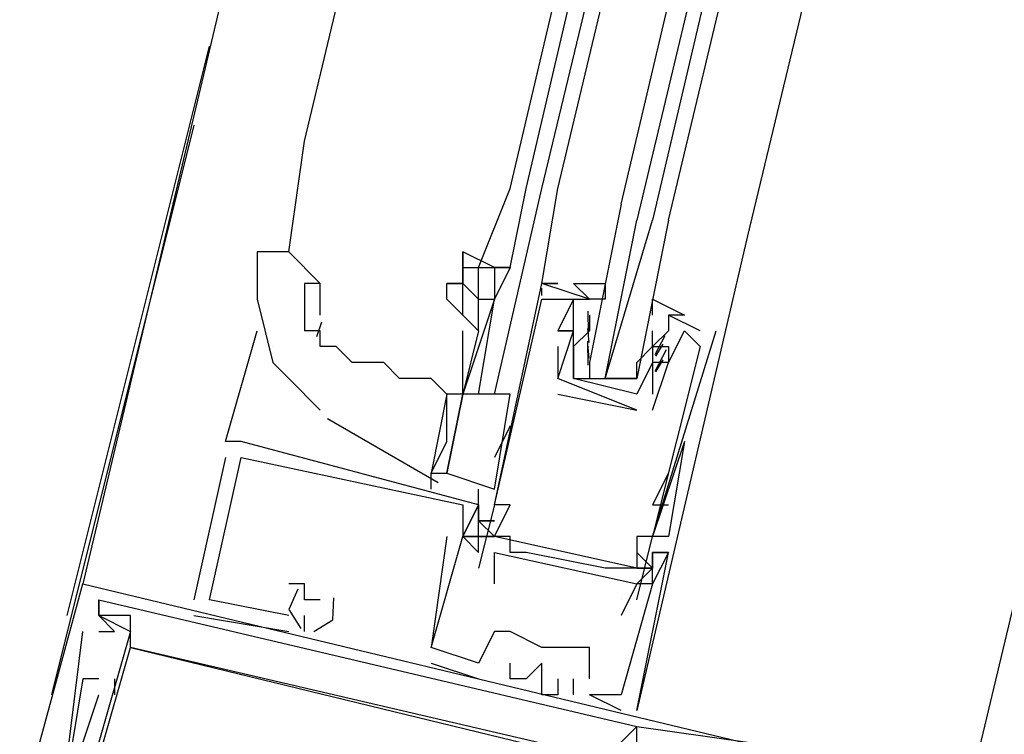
# Model space of a CAD drawing. Header units: feet. Extents: x -79 to 198, y -22 to 181.
# Tile 105 of 256: x 120.88 to 121.71, y 48.971 to 49.573. Entities that reach past the tile are written whole.
import ezdxf

# ---------------------------------------------------------------- set-up
doc = ezdxf.new("R2010")
doc.units = ezdxf.units.FT
doc.layers.add('A-LINEA', color=7, linetype='CONTINUOUS')

msp = doc.modelspace()

# ---------------------------------------------------------------- linework, layer by layer
at = {"layer": 'A-LINEA'}
for p, q in [((122.68, 56.4844), (120.9333, 49.0978)), ((123.44, 56.2978), (121.68, 48.9244)), ((121.12, 49.4711), (121.88, 52.6578)), ((121.2933, 49.4311), (122.04, 52.6178)), ((121.3067, 49.4311), (122.0533, 52.6178)), ((121.32, 49.4311), (122.08, 52.6044)), ((121.3333, 49.4311), (122.0933, 52.6044)), ((122.2533, 52.5644), (121.4933, 49.3911)), ((120.92, 49.0711), (121.04, 49.5511)), ((121.0267, 49.4844), (120.9067, 49.0044)), ((121.1067, 49.3778), (121.12, 49.4711)), ((121.2667, 49.3644), (121.2933, 49.4311)), ((121.28, 49.2578), (121.32, 49.4311)), ((121.2933, 49.3644), (121.3067, 49.4311)), ((121.4933, 49.3911), (121.4, 48.9911)), ((121.2667, 49.3644), (121.28, 49.3644)), ((121.28, 49.3644), (121.28, 49.3644)), ((121.2933, 49.3644), (121.2933, 49.3644)), ((121.1333, 49.3244), (121.1333, 49.3511)), ((121.3198, 49.341), (121.3199, 49.3472)), ((121.3198, 49.341), (121.3199, 49.3472)), ((121.3198, 49.341), (121.3199, 49.3472)), ((121.36, 49.3378), (121.32, 49.3511)), ((121.32, 49.3511), (121.32, 49.3511)), ((121.32, 49.3511), (121.32, 49.3511)), ((121.32, 49.3511), (121.3333, 49.3511)), ((121.32, 49.3511), (121.3333, 49.3511)), ((121.32, 49.3511), (121.3333, 49.3511)), ((121.32, 49.3378), (121.32, 49.3378)), ((121.32, 49.3378), (121.32, 49.3378)), ((121.3333, 49.3378), (121.3333, 49.3378)), ((121.3467, 49.3378), (121.3467, 49.3378)), ((121.36, 49.3378), (121.36, 49.3378)), ((121.3592, 49.3093), (121.359, 49.3276)), ((121.3467, 49.3244), (121.3467, 49.3244)), ((121.36, 49.3244), (121.36, 49.3244)), ((121.36, 49.3244), (121.36, 49.3111)), ((121.4533, 49.3111), (121.4267, 49.3244)), ((121.4267, 49.3244), (121.4267, 49.3244)), ((121.0533, 49.2178), (121.08, 49.3111)), ((121.1344, 49.3185), (121.1302, 49.3062)), ((121.2667, 49.3111), (121.2533, 49.2578)), ((121.2533, 49.2578), (121.2533, 49.3111)), ((121.3333, 49.3111), (121.3333, 49.3111)), ((121.3333, 49.3111), (121.3333, 49.3111)), ((121.3467, 49.3111), (121.3467, 49.3111)), ((121.3467, 49.3111), (121.3467, 49.3111)), ((121.3599, 49.3013), (121.3588, 49.3132)), ((121.36, 49.3111), (121.36, 49.3111)), ((121.4133, 49.3111), (121.4133, 49.3111)), ((121.4133, 49.2978), (121.4133, 49.3111)), ((121.44, 49.3111), (121.44, 49.3111)), ((121.4533, 49.3111), (121.4533, 49.3111)), ((121.4667, 49.3111), (121.4667, 49.3111)), ((121.3591, 49.2822), (121.3586, 49.3025)), ((121.4236, 49.307), (121.4152, 49.2908)), ((121.0933, 49.2978), (121.0933, 49.2978)), ((121.3333, 49.2978), (121.3333, 49.2711)), ((121.3333, 49.2978), (121.3333, 49.2978)), ((121.3599, 49.288), (121.3588, 49.2998)), ((121.36, 49.2978), (121.36, 49.2978)), ((121.4133, 49.2978), (121.4133, 49.2978)), ((121.4133, 49.2978), (121.4133, 49.2978)), ((121.4247, 49.295), (121.415, 49.277)), ((121.4218, 49.3), (121.4156, 49.2899)), ((121.4267, 49.2978), (121.4267, 49.2978)), ((121.4533, 49.2978), (121.4533, 49.2978)), ((121.4218, 49.2867), (121.4156, 49.2765)), ((121.4, 49.2844), (121.4, 49.2844)), ((121.4133, 49.2844), (121.4133, 49.2844)), ((121.4267, 49.2844), (121.4267, 49.2844)), ((121.4267, 49.2844), (121.4267, 49.2844)), ((121.4, 49.2444), (121.3333, 49.2711)), ((121.3333, 49.2711), (121.3333, 49.2711)), ((121.3333, 49.2711), (121.3333, 49.2711)), ((121.3467, 49.2711), (121.3467, 49.2711)), ((121.3467, 49.2711), (121.3467, 49.2711)), ((121.3733, 49.2711), (121.3867, 49.2711)), ((121.4, 49.2711), (121.4, 49.2711)), ((121.24, 49.2578), (121.24, 49.2578)), ((121.24, 49.2578), (121.24, 49.2578)), ((121.2533, 49.2578), (121.2533, 49.2578)), ((121.28, 49.1778), (121.2933, 49.2578)), ((121.3333, 49.2578), (121.4, 49.2444)), ((121.3333, 49.2578), (121.3333, 49.2578)), ((121.4, 49.2578), (121.4, 49.2578)), ((121.4, 49.2578), (121.4, 49.2578)), ((121.4133, 49.2578), (121.4133, 49.2578)), ((121.4, 49.2444), (121.4, 49.2444)), ((121.4, 49.2444), (121.4, 49.2444)), ((121.4133, 49.2444), (121.4133, 49.2444)), ((121.1393, 49.2372), (121.2327, 49.1834)), ((121.2933, 49.2311), (121.28, 49.2044)), ((121.0667, 49.2178), (121.0533, 49.2178)), ((121.0667, 49.2178), (121.0533, 49.2178)), ((121.0667, 49.2178), (121.0533, 49.2178)), ((121.0667, 49.2178), (121.0667, 49.2178)), ((121.0667, 49.2178), (121.0667, 49.2178)), ((121.0667, 49.2178), (121.0667, 49.2178)), ((121.44, 49.2178), (121.4133, 49.1378)), ((121.44, 49.2178), (121.4133, 49.1378)), ((121.0533, 49.2044), (121.0267, 49.0844)), ((121.0533, 49.2044), (121.0267, 49.0844)), ((121.0533, 49.2044), (121.0267, 49.0844)), ((121.0533, 49.2044), (121.0533, 49.2044)), ((121.0533, 49.2044), (121.0533, 49.2044)), ((121.0533, 49.2044), (121.0533, 49.2044)), ((121.0667, 49.2044), (121.0667, 49.2044)), ((121.0667, 49.2044), (121.0667, 49.2044)), ((121.0667, 49.2044), (121.0667, 49.2044)), ((121.0667, 49.2044), (121.0667, 49.2044)), ((121.0667, 49.2044), (121.0667, 49.2044)), ((121.0667, 49.2044), (121.0667, 49.2044)), ((121.2267, 49.1778), (121.2267, 49.1911)), ((121.4267, 49.1911), (121.4133, 49.1644)), ((121.4267, 49.1911), (121.4267, 49.1911)), ((121.2667, 49.1644), (121.2667, 49.1778)), ((121.2533, 49.1644), (121.2533, 49.1644)), ((121.2533, 49.1644), (121.2533, 49.1644)), ((121.2533, 49.1644), (121.2533, 49.1644)), ((121.28, 49.1644), (121.2667, 49.1111)), ((121.2667, 49.1644), (121.2667, 49.1644)), ((121.2667, 49.1644), (121.2667, 49.1644)), ((121.2667, 49.1644), (121.2667, 49.1644)), ((121.2667, 49.1644), (121.2667, 49.1644)), ((121.2667, 49.1644), (121.2667, 49.1644)), ((121.2667, 49.1644), (121.2667, 49.1644)), ((121.28, 49.1644), (121.28, 49.1644)), ((121.28, 49.1644), (121.28, 49.1644)), ((121.2933, 49.1644), (121.2933, 49.1644)), ((121.4133, 49.1644), (121.4267, 49.1644)), ((121.2667, 49.1511), (121.28, 49.1511)), ((121.2667, 49.1511), (121.2667, 49.1511)), ((121.2667, 49.1511), (121.2667, 49.1511)), ((121.2667, 49.1511), (121.28, 49.1511)), ((121.2667, 49.1511), (121.2667, 49.1511)), ((121.2667, 49.1511), (121.2667, 49.1511)), ((121.2667, 49.1511), (121.28, 49.1511)), ((121.2667, 49.1511), (121.2667, 49.1511)), ((121.2667, 49.1511), (121.2667, 49.1511)), ((121.24, 49.1378), (121.24, 49.1378)), ((121.24, 49.1378), (121.24, 49.1378)), ((121.24, 49.1378), (121.24, 49.1378)), ((121.2533, 49.1378), (121.2533, 49.1378)), ((121.2533, 49.1378), (121.2533, 49.1378)), ((121.2533, 49.1378), (121.2533, 49.1378)), ((121.2533, 49.1378), (121.2533, 49.1378)), ((121.2533, 49.1378), (121.2533, 49.1378)), ((121.2533, 49.1378), (121.2533, 49.1378)), ((121.2533, 49.1378), (121.2533, 49.1378)), ((121.2533, 49.1378), (121.2533, 49.1378)), ((121.2533, 49.1378), (121.2533, 49.1378)), ((121.2667, 49.1378), (121.28, 49.1378)), ((121.2667, 49.1378), (121.28, 49.1378)), ((121.2667, 49.1378), (121.2667, 49.1378)), ((121.2667, 49.1378), (121.2667, 49.1378)), ((121.2667, 49.1378), (121.28, 49.1378)), ((121.2667, 49.1378), (121.28, 49.1378)), ((121.2667, 49.1378), (121.2667, 49.1378)), ((121.2667, 49.1378), (121.2667, 49.1378)), ((121.2667, 49.1378), (121.28, 49.1378)), ((121.2667, 49.1378), (121.28, 49.1378)), ((121.2667, 49.1378), (121.2667, 49.1378)), ((121.2667, 49.1378), (121.2667, 49.1378)), ((121.28, 49.1378), (121.28, 49.1378)), ((121.4, 49.1111), (121.28, 49.1378)), ((121.4, 49.1111), (121.28, 49.1378)), ((121.4, 49.1111), (121.28, 49.1378)), ((121.2933, 49.1378), (121.2933, 49.1378)), ((121.4, 49.1378), (121.4, 49.1378)), ((121.4133, 49.1378), (121.4133, 49.1378)), ((121.4133, 49.1378), (121.4133, 49.1378)), ((121.4267, 49.1378), (121.4267, 49.1378)), ((121.2667, 49.1244), (121.2667, 49.1244)), ((121.2667, 49.1244), (121.2667, 49.1244)), ((121.2667, 49.1244), (121.2667, 49.1244)), ((121.28, 49.1244), (121.28, 49.1244)), ((121.2933, 49.1244), (121.2933, 49.1244)), ((121.3067, 49.1244), (121.3067, 49.1244)), ((121.4133, 49.1244), (121.4133, 49.1244)), ((121.4133, 49.1244), (121.4133, 49.1244)), ((121.4133, 49.1244), (121.4133, 49.1244)), ((121.4133, 49.1244), (121.4133, 49.1244)), ((121.4133, 49.1244), (121.4133, 49.1244)), ((121.4133, 49.1244), (121.4133, 49.1244)), ((121.4133, 49.1244), (121.4133, 49.1244)), ((121.4267, 49.1244), (121.4267, 49.1244)), ((121.4267, 49.1244), (121.4267, 49.1244)), ((121.4267, 49.1244), (121.4267, 49.1244)), ((121.4267, 49.1244), (121.4267, 49.1244)), ((121.4267, 49.1244), (121.4267, 49.1244)), ((121.4267, 49.1244), (121.4267, 49.1244)), ((121.2667, 49.1111), (121.2667, 49.1111)), ((121.28, 49.1111), (121.28, 49.1111)), ((121.3733, 49.1111), (121.3733, 49.1111)), ((121.3867, 49.1111), (121.3867, 49.1111)), ((121.4, 49.1111), (121.4, 49.1111)), ((121.4133, 49.1111), (121.4133, 49.1111)), ((121.4133, 49.1111), (121.4133, 49.1111)), ((121.4133, 49.1111), (121.4133, 49.1111)), ((120.9333, 49.0978), (120.9333, 49.0978)), ((120.9333, 49.0978), (120.9333, 49.0978)), ((120.9333, 49.0978), (120.9333, 49.0978)), ((121.1067, 49.0978), (121.1067, 49.0978)), ((121.1067, 49.0978), (121.1067, 49.0978)), ((121.1067, 49.0978), (121.1067, 49.0978)), ((121.12, 49.0978), (121.12, 49.0978)), ((121.12, 49.0978), (121.12, 49.0978)), ((121.12, 49.0978), (121.12, 49.0978)), ((121.28, 49.0978), (121.28, 49.0978)), ((121.4, 49.0978), (121.4, 49.0978)), ((121.4133, 49.0978), (121.4, 49.0978)), ((121.4133, 49.0978), (121.4133, 49.0978)), ((121.4133, 49.0978), (121.4133, 49.0978)), ((121.4133, 49.0978), (121.4133, 49.0978)), ((121.4133, 49.0978), (121.4133, 49.0978)), ((120.9467, 49.0844), (120.9467, 49.0844)), ((120.9467, 49.0844), (120.9467, 49.0844)), ((120.9467, 49.0844), (120.9467, 49.0844)), ((120.9467, 49.0844), (120.9467, 49.0844)), ((120.9467, 49.0844), (120.9467, 49.0844)), ((120.9467, 49.0844), (120.9467, 49.0844)), ((120.9467, 49.0844), (120.9467, 49.0844)), ((120.9467, 49.0844), (120.9467, 49.0844)), ((120.9467, 49.0844), (120.9467, 49.0844)), ((121.0267, 49.0844), (121.0267, 49.0844)), ((121.0267, 49.0844), (121.0267, 49.0844)), ((121.0267, 49.0844), (121.0267, 49.0844)), ((121.04, 49.0844), (121.04, 49.0844)), ((121.04, 49.0844), (121.04, 49.0844)), ((121.04, 49.0844), (121.04, 49.0844)), ((121.12, 49.0844), (121.12, 49.0844)), ((121.12, 49.0844), (121.12, 49.0844)), ((121.12, 49.0844), (121.12, 49.0844)), ((121.1333, 49.0844), (121.1333, 49.0844)), ((121.1333, 49.0844), (121.1333, 49.0844)), ((121.1333, 49.0844), (121.1333, 49.0844)), ((121.3867, 49.0844), (121.3867, 49.0844)), ((121.4, 49.0844), (121.4, 49.0844)), ((120.9467, 49.0711), (120.9467, 49.0711)), ((120.9467, 49.0711), (120.9467, 49.0711)), ((120.9467, 49.0711), (120.9467, 49.0711)), ((120.9467, 49.0711), (120.9467, 49.0711)), ((120.9467, 49.0711), (120.9467, 49.0711)), ((120.9467, 49.0711), (120.9467, 49.0711)), ((120.9467, 49.0711), (120.9467, 49.0711)), ((120.9467, 49.0711), (120.9467, 49.0711)), ((120.9467, 49.0711), (120.9467, 49.0711)), ((120.9467, 49.0711), (120.9467, 49.0711)), ((120.9467, 49.0711), (120.9467, 49.0711)), ((120.9467, 49.0711), (120.9467, 49.0711)), ((120.9467, 49.0711), (120.9467, 49.0711)), ((120.9467, 49.0711), (120.9467, 49.0711)), ((120.9467, 49.0711), (120.9467, 49.0711)), ((120.9733, 49.0711), (120.9733, 49.0711)), ((120.9733, 49.0711), (120.9733, 49.0711)), ((120.9733, 49.0711), (120.9733, 49.0711)), ((120.9733, 49.0711), (120.9733, 49.0711)), ((120.9733, 49.0711), (120.9733, 49.0711)), ((120.9733, 49.0711), (120.9733, 49.0711)), ((121.0267, 49.0711), (121.1067, 49.0578)), ((121.0267, 49.0711), (121.0267, 49.0711)), ((121.0267, 49.0711), (121.1067, 49.0578)), ((121.0267, 49.0711), (121.0267, 49.0711)), ((121.0267, 49.0711), (121.1067, 49.0578)), ((121.0267, 49.0711), (121.0267, 49.0711)), ((121.1067, 49.0711), (121.1067, 49.0711)), ((121.1067, 49.0711), (121.1067, 49.0711)), ((121.1067, 49.0711), (121.1067, 49.0711)), ((121.12, 49.0578), (121.12, 49.0711)), ((121.12, 49.0711), (121.12, 49.0711)), ((121.12, 49.0578), (121.12, 49.0711)), ((121.12, 49.0711), (121.12, 49.0711)), ((121.12, 49.0578), (121.12, 49.0711)), ((121.12, 49.0711), (121.12, 49.0711)), ((121.3867, 49.0711), (121.3867, 49.0711)), ((120.9333, 49.0578), (120.9333, 49.0578)), ((120.9333, 49.0578), (120.9333, 49.0578)), ((120.9333, 49.0578), (120.9333, 49.0578)), ((120.9467, 49.0578), (120.9467, 49.0578)), ((120.9467, 49.0578), (120.9467, 49.0578)), ((120.9467, 49.0578), (120.9467, 49.0578)), ((120.96, 49.0578), (120.96, 49.0578)), ((120.96, 49.0578), (120.96, 49.0578)), ((120.96, 49.0578), (120.96, 49.0578)), ((120.9733, 49.0578), (120.9733, 49.0578)), ((120.9733, 49.0578), (120.9733, 49.0578)), ((120.9733, 49.0578), (120.9733, 49.0578)), ((120.9733, 49.0578), (120.9733, 49.0578)), ((120.9733, 49.0578), (120.9733, 49.0578)), ((120.9733, 49.0578), (120.9733, 49.0578)), ((121.1067, 49.0578), (121.1067, 49.0578)), ((121.1067, 49.0578), (121.1067, 49.0578)), ((121.1067, 49.0578), (121.1067, 49.0578)), ((121.12, 49.0578), (121.12, 49.0578)), ((121.12, 49.0578), (121.12, 49.0578)), ((121.12, 49.0578), (121.12, 49.0578)), ((121.28, 49.0578), (121.28, 49.0578)), ((121.28, 49.0578), (121.28, 49.0578)), ((121.28, 49.0578), (121.28, 49.0578)), ((121.2933, 49.0578), (121.2933, 49.0578)), ((121.2933, 49.0578), (121.2933, 49.0578)), ((121.2933, 49.0578), (121.2933, 49.0578)), ((121.2933, 49.0578), (121.2933, 49.0578)), ((120.9733, 49.0444), (120.9733, 49.0444)), ((120.9733, 49.0444), (120.9733, 49.0444)), ((120.9733, 49.0444), (120.9733, 49.0444)), ((120.9733, 49.0444), (120.9733, 49.0444)), ((120.9733, 49.0444), (120.9733, 49.0444)), ((120.9733, 49.0444), (120.9733, 49.0444)), ((120.9733, 49.0444), (120.9733, 49.0444)), ((120.9733, 49.0444), (120.9733, 49.0444)), ((120.9733, 49.0444), (120.9733, 49.0444)), ((120.9733, 49.0444), (120.9733, 49.0444)), ((120.9733, 49.0444), (120.9733, 49.0444)), ((120.9733, 49.0444), (120.9733, 49.0444)), ((121.2267, 49.0444), (121.2267, 49.0444)), ((121.2267, 49.0444), (121.2267, 49.0444)), ((121.2267, 49.0444), (121.2267, 49.0444)), ((121.2267, 49.0444), (121.2267, 49.0444)), ((121.2267, 49.0444), (121.2267, 49.0444)), ((121.2267, 49.0444), (121.2267, 49.0444)), ((121.32, 49.0444), (121.32, 49.0444)), ((121.32, 49.0444), (121.32, 49.0444)), ((121.32, 49.0444), (121.32, 49.0444)), ((121.32, 49.0444), (121.32, 49.0444)), ((121.32, 49.0444), (121.32, 49.0444)), ((121.3467, 49.0444), (121.3467, 49.0444)), ((121.3467, 49.0444), (121.3467, 49.0444)), ((121.3467, 49.0444), (121.3467, 49.0444)), ((121.36, 49.0444), (121.36, 49.0444)), ((121.36, 49.0444), (121.36, 49.0444)), ((121.36, 49.0444), (121.36, 49.0444)), ((121.2267, 49.0311), (121.2667, 49.0178)), ((121.2267, 49.0311), (121.2267, 49.0311)), ((121.2267, 49.0311), (121.2667, 49.0178)), ((121.2267, 49.0311), (121.2267, 49.0311)), ((121.2267, 49.0311), (121.2667, 49.0178)), ((121.2267, 49.0311), (121.2267, 49.0311)), ((121.2667, 49.0311), (121.2667, 49.0311)), ((121.2667, 49.0311), (121.2667, 49.0311)), ((121.2667, 49.0311), (121.2667, 49.0311)), ((121.2667, 49.0311), (121.2667, 49.0311)), ((121.2667, 49.0311), (121.2667, 49.0311)), ((121.2667, 49.0311), (121.2667, 49.0311)), ((121.28, 49.0311), (121.28, 49.0311)), ((121.28, 49.0311), (121.28, 49.0311)), ((121.28, 49.0311), (121.28, 49.0311)), ((121.28, 49.0311), (121.28, 49.0311)), ((121.28, 49.0311), (121.28, 49.0311)), ((121.28, 49.0311), (121.28, 49.0311)), ((121.2933, 49.0311), (121.2933, 49.0311)), ((121.2933, 49.0311), (121.2933, 49.0311)), ((121.2933, 49.0311), (121.2933, 49.0311)), ((121.32, 49.0311), (121.32, 49.0311)), ((121.32, 49.0311), (121.32, 49.0311)), ((121.32, 49.0311), (121.32, 49.0311)), ((120.9333, 49.0178), (120.9333, 49.0178)), ((120.9333, 49.0178), (120.9333, 49.0178)), ((120.9333, 49.0178), (120.9333, 49.0178)), ((120.9467, 49.0178), (120.9467, 49.0178)), ((120.9467, 49.0178), (120.9467, 49.0178)), ((120.9467, 49.0178), (120.9467, 49.0178)), ((120.96, 49.0178), (120.96, 49.0044)), ((120.96, 49.0178), (120.96, 49.0178)), ((120.96, 49.0178), (120.96, 49.0044)), ((120.96, 49.0178), (120.96, 49.0178)), ((120.96, 49.0178), (120.96, 49.0044)), ((120.96, 49.0178), (120.96, 49.0178)), ((121.2667, 49.0178), (121.2667, 49.0178)), ((121.2667, 49.0178), (121.2667, 49.0178)), ((121.2667, 49.0178), (121.2667, 49.0178)), ((121.2933, 49.0178), (121.2933, 49.0178)), ((121.2933, 49.0178), (121.2933, 49.0178)), ((121.2933, 49.0178), (121.2933, 49.0178)), ((121.3067, 49.0178), (121.3067, 49.0178)), ((121.3067, 49.0178), (121.3067, 49.0178)), ((121.3067, 49.0178), (121.3067, 49.0178)), ((121.3333, 49.0178), (121.3333, 49.0178)), ((121.3333, 49.0178), (121.3333, 49.0178)), ((121.3333, 49.0178), (121.3333, 49.0178)), ((121.3467, 49.0178), (121.3467, 49.0178)), ((121.3467, 49.0178), (121.3467, 49.0178)), ((121.3467, 49.0178), (121.3467, 49.0178)), ((121.36, 49.0178), (121.36, 49.0178)), ((121.36, 49.0178), (121.36, 49.0178)), ((121.36, 49.0178), (121.36, 49.0178)), ((120.9467, 49.0044), (120.9467, 49.0044)), ((120.9467, 49.0044), (120.9467, 49.0044)), ((120.9467, 49.0044), (120.9467, 49.0044)), ((120.96, 49.0044), (120.96, 49.0044)), ((120.96, 49.0044), (120.96, 49.0044)), ((120.96, 49.0044), (120.96, 49.0044)), ((121.32, 49.0044), (121.32, 49.0044)), ((121.32, 49.0044), (121.32, 49.0044)), ((121.32, 49.0044), (121.32, 49.0044)), ((121.3333, 49.0044), (121.3333, 49.0044)), ((121.3333, 49.0044), (121.3333, 49.0044)), ((121.3333, 49.0044), (121.3333, 49.0044)), ((121.3467, 49.0044), (121.3467, 49.0044)), ((121.3467, 49.0044), (121.3467, 49.0044)), ((121.3467, 49.0044), (121.3467, 49.0044)), ((121.36, 49.0044), (121.36, 49.0044)), ((121.36, 49.0044), (121.36, 49.0044)), ((121.36, 49.0044), (121.36, 49.0044)), ((121.36, 49.0044), (121.36, 49.0044)), ((121.36, 49.0044), (121.36, 49.0044)), ((121.36, 49.0044), (121.36, 49.0044)), ((121.3867, 49.0044), (121.3867, 49.0044)), ((121.3867, 49.0044), (121.3867, 49.0044)), ((121.3867, 49.0044), (121.3867, 49.0044)), ((121.3867, 49.0044), (121.3867, 49.0044)), ((121.3867, 49.0044), (121.3867, 49.0044)), ((121.3867, 49.0044), (121.3867, 49.0044)), ((121.3867, 48.9911), (121.3867, 48.9911)), ((121.3867, 48.9911), (121.3867, 48.9911)), ((121.3867, 48.9911), (121.3867, 48.9911)), ((121.4, 48.9911), (121.4, 48.9911)), ((121.4, 48.9911), (121.4, 48.9911)), ((121.4, 48.9911), (121.4, 48.9911)), ((121.3867, 48.9778), (121.3867, 48.9778)), ((121.3867, 48.9778), (121.3867, 48.9778)), ((121.3867, 48.9778), (121.3867, 48.9778)), ((121.4, 48.9778), (121.4, 48.9778)), ((121.4, 48.9778), (121.4, 48.9778)), ((121.4, 48.9778), (121.4, 48.9778)), ((121.4, 48.9778), (121.4, 48.9778)), ((121.4, 48.9778), (121.4, 48.9778)), ((121.4, 48.9778), (121.4, 48.9778))]:
    msp.add_line(p, q, dxfattribs=at)
for points in [[(121.3867, 49.4178), (122.1467, 52.6444), (122.16, 52.6578), (122.1733, 52.6444), (121.4, 49.4044)], [(121.4267, 49.4044), (122.2, 52.6444), (122.1867, 52.6444), (122.1733, 52.6444), (121.4133, 49.4044)], [(121.3333, 49.3511), (121.3333, 49.3511), (121.32, 49.3511), (121.3333, 49.4311)], [(121.3867, 49.4178), (121.36, 49.2844), (121.36, 49.2711), (121.3733, 49.2711), (121.4, 49.4044)], [(121.4267, 49.4044), (121.4, 49.2711), (121.3867, 49.2711), (121.3733, 49.2711), (121.4133, 49.4044)], [(121.1333, 49.3511), (121.1067, 49.3778), (121.0933, 49.3778), (121.08, 49.3778)], [(121.08, 49.3778), (121.08, 49.3644), (121.08, 49.3378), (121.0933, 49.2844), (121.1067, 49.2711), (121.1333, 49.2444)], [(121.2933, 49.3644), (121.28, 49.3644), (121.28, 49.3644), (121.2533, 49.3778), (121.2533, 49.3644)], [(121.2533, 49.3644), (121.2533, 49.3644), (121.2533, 49.3778)], [(121.2533, 49.3644), (121.2533, 49.3644), (121.2533, 49.3511), (121.2533, 49.3511), (121.2533, 49.3511), (121.24, 49.3511)], [(121.2667, 49.3378), (121.2533, 49.3511), (121.2533, 49.3644), (121.2667, 49.3644)], [(121.2667, 49.3378), (121.2667, 49.3644), (121.28, 49.3644), (121.28, 49.3378)], [(121.28, 49.3644), (121.2933, 49.3644), (121.28, 49.3378)], [(121.1333, 49.3511), (121.12, 49.3511), (121.12, 49.3378), (121.12, 49.3111)], [(121.24, 49.3378), (121.24, 49.3511), (121.2533, 49.3511)], [(121.2533, 49.3244), (121.2533, 49.3511), (121.2667, 49.3378)], [(121.4133, 49.2444), (121.4267, 49.2844), (121.4267, 49.2844), (121.44, 49.3111), (121.4533, 49.2978), (121.4133, 49.1378), (121.4, 49.1378), (121.4, 49.1111), (121.3867, 49.1111), (121.3733, 49.1111), (121.3067, 49.1244), (121.2933, 49.1244), (121.2933, 49.1378), (121.28, 49.1378), (121.2933, 49.1644), (121.28, 49.1644), (121.32, 49.3511)], [(121.3333, 49.3511), (121.3333, 49.3511), (121.32, 49.3511)], [(121.3333, 49.3511), (121.3333, 49.3511), (121.32, 49.3511)], [(121.4, 49.2578), (121.3467, 49.2711), (121.3467, 49.2978), (121.3467, 49.3111), (121.3467, 49.3244), (121.3467, 49.3378), (121.36, 49.3378), (121.3467, 49.3511), (121.3733, 49.3511), (121.3733, 49.3378), (121.36, 49.3378)], [(121.2667, 49.3111), (121.2667, 49.3111), (121.2533, 49.3244), (121.24, 49.3378)], [(121.2667, 49.2578), (121.28, 49.3378), (121.28, 49.3378), (121.2533, 49.2578)], [(121.2667, 49.3111), (121.2667, 49.3378), (121.2667, 49.3378), (121.28, 49.3378)], [(121.28, 49.1644), (121.32, 49.3378), (121.3333, 49.3378), (121.3467, 49.3378), (121.3333, 49.3111), (121.3333, 49.3111)], [(121.4133, 49.3244), (121.4133, 49.3378), (121.44, 49.3244), (121.4267, 49.3244), (121.4267, 49.3111), (121.4133, 49.2978), (121.4133, 49.2844), (121.4, 49.2578)], [(121.3333, 49.2711), (121.3467, 49.3111), (121.3333, 49.3111), (121.3467, 49.3111), (121.3467, 49.3244)], [(121.24, 49.2578), (121.2267, 49.2711), (121.2133, 49.2711), (121.2, 49.2711), (121.1867, 49.2844), (121.1733, 49.2844), (121.16, 49.2844), (121.1467, 49.2978), (121.1333, 49.2978), (121.1333, 49.3111), (121.12, 49.3111)], [(121.36, 49.3111), (121.3467, 49.2978), (121.3467, 49.2711), (121.4, 49.2711), (121.4, 49.2844), (121.4133, 49.2978)], [(121.4, 49.0844), (121.4133, 49.1378), (121.4667, 49.3111)], [(121.4133, 49.2978), (121.4267, 49.2978), (121.4267, 49.2844), (121.4133, 49.2844), (121.4133, 49.2578)], [(121.24, 49.2578), (121.24, 49.2578), (121.2267, 49.1911), (121.24, 49.1911), (121.2533, 49.2578), (121.24, 49.2578), (121.24, 49.2578)], [(121.2267, 49.1911), (121.24, 49.2178), (121.24, 49.2444), (121.24, 49.2578), (121.24, 49.2578)], [(121.2933, 49.2578), (121.2533, 49.2578), (121.24, 49.1911), (121.28, 49.1778)], [(121.36, 49.0178), (121.36, 49.0444), (121.3467, 49.0444), (121.32, 49.0444), (121.2933, 49.0578), (121.28, 49.0578), (121.2667, 49.0311), (121.2267, 49.0444), (121.2533, 49.1378), (121.2667, 49.1244), (121.2667, 49.1378), (121.2533, 49.1378), (121.2667, 49.1644), (121.2667, 49.1511), (121.2667, 49.1644), (121.0667, 49.2178)], [(121.36, 49.0178), (121.36, 49.0444), (121.3467, 49.0444), (121.32, 49.0444), (121.2933, 49.0578), (121.28, 49.0578), (121.2667, 49.0311), (121.2267, 49.0444), (121.2533, 49.1378), (121.2667, 49.1244), (121.2667, 49.1378), (121.2533, 49.1378), (121.2667, 49.1644), (121.2667, 49.1511), (121.2667, 49.1644), (121.0667, 49.2178)], [(121.36, 49.0178), (121.36, 49.0444), (121.3467, 49.0444), (121.32, 49.0444), (121.2933, 49.0578), (121.28, 49.0578), (121.2667, 49.0311), (121.2267, 49.0444), (121.2533, 49.1378), (121.2667, 49.1244), (121.2667, 49.1378), (121.2533, 49.1378), (121.2667, 49.1644), (121.2667, 49.1511), (121.2667, 49.1644), (121.0667, 49.2178)], [(121.44, 49.2178), (121.44, 49.2178), (121.44, 49.2178), (121.4267, 49.1378), (121.4133, 49.1378)], [(121.1067, 49.0711), (121.04, 49.0844), (121.0667, 49.2044), (121.2533, 49.1644), (121.2533, 49.1378), (121.2533, 49.1378)], [(121.1067, 49.0711), (121.04, 49.0844), (121.0667, 49.2044), (121.2533, 49.1644), (121.2533, 49.1378), (121.2533, 49.1378)], [(121.1067, 49.0711), (121.04, 49.0844), (121.0667, 49.2044), (121.2533, 49.1644), (121.2533, 49.1378), (121.2533, 49.1378)], [(121.2667, 49.1644), (121.2667, 49.1644), (121.2533, 49.1378), (121.2667, 49.1378), (121.2667, 49.1644)], [(121.2667, 49.1644), (121.2667, 49.1644), (121.2533, 49.1378), (121.2667, 49.1378), (121.2667, 49.1644)], [(121.2667, 49.1644), (121.2667, 49.1644), (121.2533, 49.1378), (121.2667, 49.1378), (121.2667, 49.1644)], [(121.28, 49.1511), (121.2667, 49.1511), (121.28, 49.1511)], [(121.2667, 49.1511), (121.28, 49.1378), (121.2667, 49.1511), (121.28, 49.1511)], [(121.28, 49.1511), (121.2667, 49.1511), (121.28, 49.1511)], [(121.2667, 49.1511), (121.28, 49.1378), (121.2667, 49.1511), (121.28, 49.1511)], [(121.28, 49.1511), (121.2667, 49.1511), (121.28, 49.1511)], [(121.2667, 49.1511), (121.28, 49.1378), (121.2667, 49.1511), (121.28, 49.1511)], [(121.24, 49.1378), (121.2267, 49.0444), (121.2267, 49.0444)], [(121.24, 49.1378), (121.2267, 49.0444), (121.2267, 49.0444)], [(121.24, 49.1378), (121.2267, 49.0444), (121.2267, 49.0444)], [(121.28, 49.1378), (121.2667, 49.1378), (121.28, 49.1378)], [(121.28, 49.1378), (121.2667, 49.1378), (121.28, 49.1378)], [(121.28, 49.1378), (121.2667, 49.1378), (121.28, 49.1378)], [(121.28, 49.0978), (121.28, 49.1244), (121.4, 49.0978), (121.3867, 49.0711)], [(121.4, 48.9911), (121.4267, 49.1244), (121.4133, 49.1244), (121.4133, 49.1111), (121.4133, 49.1244), (121.4267, 49.1244), (121.4133, 49.0978), (121.3867, 49.0044), (121.36, 49.0044)], [(121.4, 48.9911), (121.4267, 49.1244), (121.4133, 49.1244), (121.4133, 49.1111), (121.4133, 49.1244), (121.4267, 49.1244), (121.4133, 49.0978), (121.3867, 49.0044), (121.36, 49.0044)], [(121.4, 48.9911), (121.4267, 49.1244), (121.4133, 49.1244), (121.4133, 49.1111), (121.4133, 49.1244), (121.4267, 49.1244), (121.4133, 49.0978), (121.3867, 49.0044), (121.36, 49.0044)], [(121.4, 49.1244), (121.4133, 49.1111), (121.4, 49.1244)], [(121.4133, 49.1244), (121.4133, 49.1111), (121.4, 49.0978)], [(121.4133, 49.1244), (121.4267, 49.1244), (121.4133, 49.0978), (121.4133, 49.0978), (121.4133, 49.1244), (121.4133, 49.1111)], [(121.4, 49.1111), (121.4133, 49.1111), (121.4, 49.1111)], [(121.4, 49.1111), (121.4133, 49.1111), (121.4, 49.1111)], [(120.9067, 48.9378), (120.8933, 48.9511), (120.9333, 49.0978), (121.6, 48.9378), (121.6133, 48.9378)], [(120.9067, 48.9378), (120.8933, 48.9511), (120.9333, 49.0978), (121.6, 48.9378), (121.6133, 48.9378)], [(120.9067, 48.9378), (120.8933, 48.9511), (120.9333, 49.0978), (121.6, 48.9378), (121.6133, 48.9378)], [(121.1333, 49.0844), (121.12, 49.0844), (121.12, 49.0844), (121.12, 49.0978), (121.1067, 49.0978)], [(121.1333, 49.0844), (121.12, 49.0844), (121.12, 49.0844), (121.12, 49.0978), (121.1067, 49.0978)], [(121.1333, 49.0844), (121.12, 49.0844), (121.12, 49.0844), (121.12, 49.0978), (121.1067, 49.0978)], [(121.1143, 49.0935), (121.1067, 49.0763), (121.1168, 49.0604)], [(121.1143, 49.0935), (121.1067, 49.0763), (121.1168, 49.0604)], [(121.1143, 49.0935), (121.1067, 49.0763), (121.1168, 49.0604)], [(121.3733, 48.9644), (121.3733, 48.9511), (120.9733, 49.0444), (120.9733, 49.0711), (120.9467, 49.0711), (120.9467, 49.0844), (120.9467, 49.0711), (120.9733, 49.0578), (120.9467, 48.9644), (120.9467, 48.9511), (120.9733, 49.0444), (121.4667, 48.9244), (121.4533, 48.8311), (121.4533, 48.8311), (121.4667, 48.8444), (121.4533, 48.8444), (121.48, 48.9244), (121.4933, 48.9511)], [(120.9467, 49.0578), (120.96, 49.0578), (120.9467, 49.0711), (120.9467, 49.0844), (121.4, 48.9778)], [(121.3733, 48.9644), (121.3733, 48.9511), (120.9733, 49.0444), (120.9733, 49.0711), (120.9467, 49.0711), (120.9467, 49.0844), (120.9467, 49.0711), (120.9733, 49.0578), (120.9467, 48.9644), (120.9467, 48.9511), (120.9733, 49.0444), (121.4667, 48.9244), (121.4533, 48.8311), (121.4533, 48.8311), (121.4667, 48.8444), (121.4533, 48.8444), (121.48, 48.9244), (121.4933, 48.9511)], [(120.9467, 49.0578), (120.96, 49.0578), (120.9467, 49.0711), (120.9467, 49.0844), (121.4, 48.9778)], [(121.3733, 48.9644), (121.3733, 48.9511), (120.9733, 49.0444), (120.9733, 49.0711), (120.9467, 49.0711), (120.9467, 49.0844), (120.9467, 49.0711), (120.9733, 49.0578), (120.9467, 48.9644), (120.9467, 48.9511), (120.9733, 49.0444), (121.4667, 48.9244), (121.4533, 48.8311), (121.4533, 48.8311), (121.4667, 48.8444), (121.4533, 48.8444), (121.48, 48.9244), (121.4933, 48.9511)], [(120.9467, 49.0578), (120.96, 49.0578), (120.9467, 49.0711), (120.9467, 49.0844), (121.4, 48.9778)], [(121.3733, 48.9644), (121.3733, 48.9511), (120.9733, 49.0444), (120.9733, 49.0711), (120.9467, 49.0711), (120.9467, 49.0844), (120.9467, 49.0711), (120.9733, 49.0578), (120.9467, 48.9644), (120.9467, 48.9511), (120.9733, 49.0444), (121.4667, 48.9244), (121.4533, 48.8311), (121.4533, 48.8311), (121.4667, 48.8444), (121.4533, 48.8444), (121.48, 48.9244), (121.4933, 48.9511)], [(121.3733, 48.9644), (121.3733, 48.9511), (120.9733, 49.0444), (120.9733, 49.0711), (120.9467, 49.0711), (120.9467, 49.0844), (120.9467, 49.0711), (120.9733, 49.0578), (120.9467, 48.9644), (120.9467, 48.9511), (120.9733, 49.0444), (121.4667, 48.9244), (121.4533, 48.8311), (121.4533, 48.8311), (121.4667, 48.8444), (121.4533, 48.8444), (121.48, 48.9244), (121.4933, 48.9511)], [(121.3733, 48.9644), (121.3733, 48.9511), (120.9733, 49.0444), (120.9733, 49.0711), (120.9467, 49.0711), (120.9467, 49.0844), (120.9467, 49.0711), (120.9733, 49.0578), (120.9467, 48.9644), (120.9467, 48.9511), (120.9733, 49.0444), (121.4667, 48.9244), (121.4533, 48.8311), (121.4533, 48.8311), (121.4667, 48.8444), (121.4533, 48.8444), (121.48, 48.9244), (121.4933, 48.9511)], [(121.1277, 49.0578), (121.1438, 49.0675), (121.1448, 49.0862)], [(121.1277, 49.0578), (121.1438, 49.0675), (121.1448, 49.0862)], [(121.1277, 49.0578), (121.1438, 49.0675), (121.1448, 49.0862)], [(120.92, 48.8711), (120.9067, 48.8711), (120.9333, 48.9511), (120.92, 48.9511), (120.9333, 49.0578)], [(120.92, 48.8711), (120.9067, 48.8711), (120.9333, 48.9511), (120.92, 48.9511), (120.9333, 49.0578)], [(120.92, 48.8711), (120.9067, 48.8711), (120.9333, 48.9511), (120.92, 48.9511), (120.9333, 49.0578)], [(121.3467, 49.0444), (121.32, 49.0444), (121.32, 49.0444), (121.2933, 49.0578)], [(121.3333, 49.0178), (121.3333, 49.0044), (121.32, 49.0044), (121.32, 49.0311), (121.32, 49.0311), (121.3067, 49.0178), (121.2933, 49.0178), (121.2933, 49.0311), (121.2933, 49.0311)], [(121.3333, 49.0178), (121.3333, 49.0044), (121.32, 49.0044), (121.32, 49.0311), (121.32, 49.0311), (121.3067, 49.0178), (121.2933, 49.0178), (121.2933, 49.0311), (121.2933, 49.0311)], [(121.3333, 49.0178), (121.3333, 49.0044), (121.32, 49.0044), (121.32, 49.0311), (121.32, 49.0311), (121.3067, 49.0178), (121.2933, 49.0178), (121.2933, 49.0311), (121.2933, 49.0311)], [(120.9467, 49.0178), (120.9333, 49.0178), (120.92, 48.9378)], [(120.9467, 49.0178), (120.9333, 49.0178), (120.92, 48.9378)], [(120.9467, 49.0178), (120.9333, 49.0178), (120.92, 48.9378)], [(121.3467, 49.0044), (121.3467, 49.0178), (121.3467, 49.0178)], [(121.3467, 49.0044), (121.3467, 49.0178), (121.3467, 49.0178)], [(121.3467, 49.0044), (121.3467, 49.0178), (121.3467, 49.0178)], [(120.88, 48.8311), (120.9067, 48.9244), (120.92, 48.9244), (120.9467, 49.0044)], [(120.88, 48.8311), (120.9067, 48.9244), (120.92, 48.9244), (120.9467, 49.0044)], [(120.88, 48.8311), (120.9067, 48.9244), (120.92, 48.9244), (120.9467, 49.0044)], [(121.3867, 48.9911), (121.36, 49.0044), (121.36, 49.0044)], [(121.3867, 48.9911), (121.36, 49.0044), (121.36, 49.0044)], [(121.3867, 48.9911), (121.36, 49.0044), (121.36, 49.0044)], [(121.4, 48.9778), (121.3867, 48.9644), (121.3867, 48.9511), (121.4, 48.9511), (121.4, 48.9778), (121.4933, 48.9644)], [(121.4, 48.9778), (121.3867, 48.9644), (121.3867, 48.9511), (121.4, 48.9511), (121.4, 48.9778), (121.4933, 48.9644)], [(121.4, 48.9778), (121.3867, 48.9644), (121.3867, 48.9511), (121.4, 48.9511), (121.4, 48.9778), (121.4933, 48.9644)]]:
    msp.add_lwpolyline(points, dxfattribs=at)

doc.saveas('drawing.dxf')
